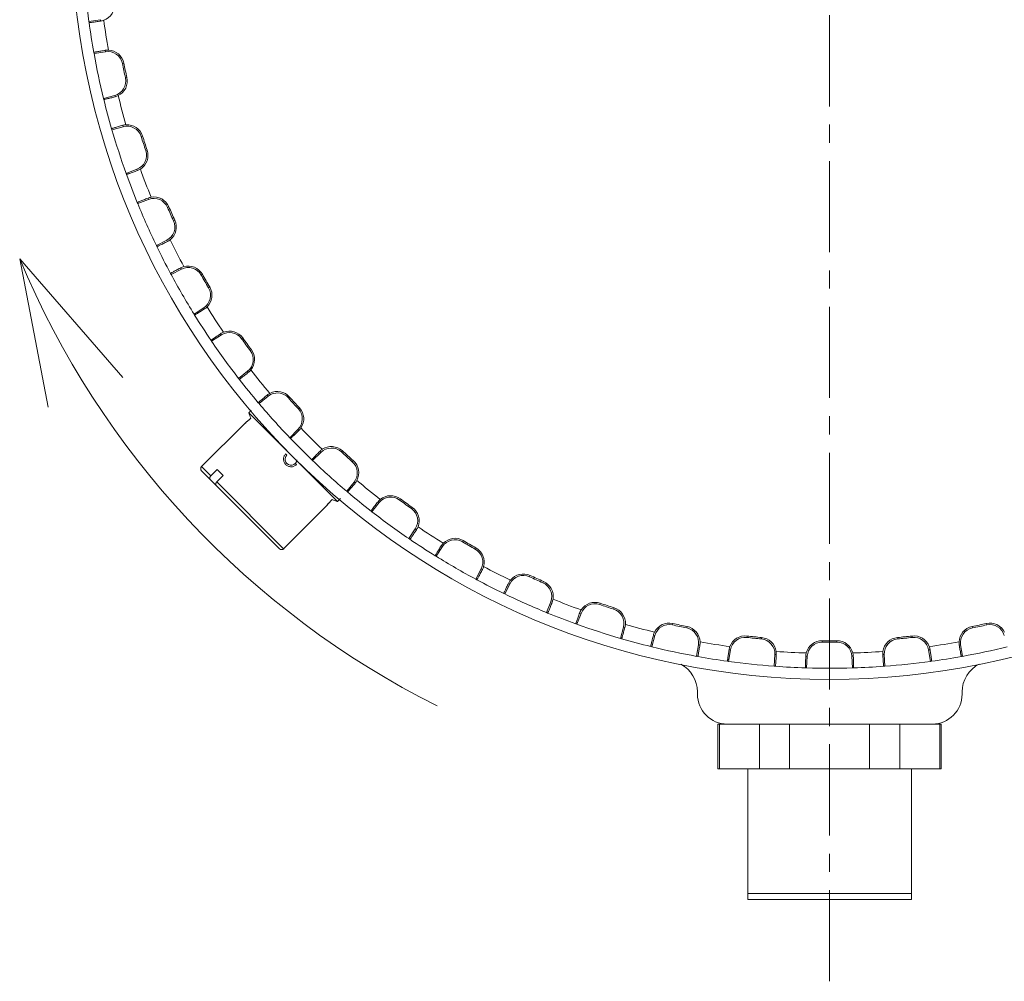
# Model space of a CAD drawing. Extents: x 695 to 3294, y -288 to 575.
# Tile 8 of 83: x 885 to 951, y 277 to 341. Entities that reach past the tile are written whole.
import ezdxf

# ---------------------------------------------------------------- set-up
doc = ezdxf.new("R2010")
doc.units = 0
doc.header["$LTSCALE"] = 16.335
doc.header["$PDMODE"] = 3
doc.header["$PDSIZE"] = 4
doc.linetypes.add('CENTER', pattern=[0.6, 0.375, -0.075, 0.075, -0.075])
doc.layers.get('Defpoints').update_dxf_attribs({"linetype": 'CONTINUOUS'})
for name, color, linetype, lineweight in [('7_ALL_FEATURES', 7, 'CONTINUOUS', 15), ('dim', 3, 'CONTINUOUS', 13), ('中心', 6, 'CENTER', 13)]:
    doc.layers.add(name, color=color, linetype=linetype, lineweight=lineweight)
doc.styles.get("Standard").update_dxf_attribs({"font": 'txt', "width": 0.8})
doc.dimstyles.get("Standard").update_dxf_attribs({"dimtxt": 3, "dimasz": 3, "dimexe": 2.5, "dimexo": 0.5, "dimtad": 1, "dimdsep": 46, "dimtxsty": 'Standard', "dimcen": 0.09, "dimadec": 0, "dimazin": 0, "dimtol": 1, "dimtp": 0.01, "dimtm": 0.01, "dimtfac": 1, "dimtofl": 0, "dimtmove": 0, "dimatfit": 3, "dimfxl": 1, "dimtolj": 1, "dimarcsym": 0})

# ---------------------------------------------------------------- blocks, each defined once
blk = doc.blocks.new('*D24')
at = {"layer": 'Defpoints', "color": 0, "transparency": 16777216}
for p in [(930.255, 422.312), (939.053, 404.418), (926.558, 381.849), (939.053, 347.98), (939.053, 291.542)]:
    blk.add_point(p, dxfattribs=at)
at = {"layer": 'dim', "color": 0, "lineweight": -2, "transparency": 16777216}
for p, q in [((939.053, 404.918), (939.053, 425.331)), ((926.385, 382.318), (912.28, 420.55))]:
    blk.add_line(p, q, dxfattribs=at)
for start, end in [(85.40691, 87.70346), (112.54721, 114.84375)]:
    blk.add_arc((939.053, 347.98), 74.851, start, end, dxfattribs=at)
at = {"layer": 'dim', "color": 0, "transparency": 16777216}
for points in [[(942.043, 422.271), (942.063, 423.271), (939.053, 422.831)], [(910.17, 417.575), (910.534, 416.644), (913.145, 418.204)]]:
    blk.add_solid(points, dxfattribs=at)
at = {"layer": 'dim', "color": 0, "transparency": 16777216, "insert": (925.894, 421.665), "char_height": 6, "attachment_point": 5}
blk.add_mtext('\\A1;20.25°', dxfattribs=at)

msp = doc.modelspace()

# ---------------------------------------------------------------- linework, layer by layer
at = {"layer": '7_ALL_FEATURES', "color": 7, "linetype": 'Continuous'}
for p, q in [((889.263, 341.197), (890.036, 341.319)), ((889.273, 341.125), (889.263, 341.197)), ((889.591, 339.116), (889.604, 339.045)), ((890.377, 339.168), (889.604, 339.045)), ((890.245, 336.029), (891.001, 336.232)), ((890.262, 335.96), (890.245, 336.029)), ((890.789, 333.995), (890.809, 333.925)), ((891.564, 334.128), (890.809, 333.925)), ((891.761, 330.993), (892.492, 331.273)), ((891.786, 330.925), (891.761, 330.993)), ((892.515, 329.026), (892.542, 328.959)), ((893.272, 329.24), (892.542, 328.959)), ((893.796, 326.143), (894.493, 326.498)), ((893.828, 326.078), (893.796, 326.143)), ((895.482, 324.557), (894.785, 324.202)), ((894.751, 324.265), (894.785, 324.202)), ((896.327, 321.532), (896.983, 321.958)), ((896.365, 321.471), (896.327, 321.532)), ((897.473, 319.764), (897.513, 319.705)), ((898.169, 320.131), (897.513, 319.705)), ((899.325, 317.211), (899.933, 317.703)), ((899.369, 317.154), (899.325, 317.211)), ((901.304, 316.01), (900.696, 315.518)), ((900.65, 315.573), (900.696, 315.518)), ((900.006, 314.902), (900.172, 315.067)), ((900.006, 314.902), (902.637, 312.271)), ((900.139, 314.536), (900.115, 314.511)), ((896.839, 311.281), (899.738, 314.18)), ((899.748, 314.189), (899.738, 314.18)), ((899.759, 314.197), (899.748, 314.189)), ((899.79, 314.221), (899.759, 314.197)), ((899.792, 314.223), (899.79, 314.221)), ((899.839, 314.261), (899.792, 314.223)), ((899.902, 314.314), (899.839, 314.261)), ((899.976, 314.379), (899.902, 314.314)), ((902.759, 313.226), (903.312, 313.78)), ((902.809, 313.174), (902.759, 313.226)), ((904.853, 312.239), (904.3, 311.686)), ((903.344, 311.564), (905.975, 308.933)), ((904.248, 311.736), (904.3, 311.686)), ((896.839, 310.998), (902.071, 305.766)), ((897.881, 311.087), (897.457, 310.663)), ((897.857, 310.263), (898.281, 310.687)), ((897.881, 311.087), (898.281, 310.687)), ((906.591, 309.623), (907.083, 310.231)), ((905.975, 308.933), (906.176, 309.135)), ((906.646, 309.577), (906.591, 309.623)), ((902.354, 305.766), (905.253, 308.665)), ((905.262, 308.675), (905.253, 308.665)), ((905.262, 308.675), (905.27, 308.685)), ((905.262, 308.675), (905.269, 308.684)), ((905.27, 308.685), (905.294, 308.716)), ((905.27, 308.685), (905.279, 308.697)), ((905.294, 308.716), (905.334, 308.765)), ((905.334, 308.765), (905.387, 308.829)), ((905.387, 308.829), (905.451, 308.902)), ((905.451, 308.902), (905.524, 308.98)), ((905.523, 308.98), (905.584, 309.042)), ((905.584, 309.042), (905.609, 309.066)), ((908.776, 308.86), (908.284, 308.252)), ((908.227, 308.296), (908.284, 308.252)), ((910.778, 306.44), (911.204, 307.096)), ((910.838, 306.399), (910.778, 306.44)), ((913.031, 305.91), (912.605, 305.254)), ((912.544, 305.292), (912.605, 305.254)), ((915.275, 303.712), (915.63, 304.409)), ((915.339, 303.678), (915.275, 303.712)), ((917.571, 303.42), (917.216, 302.723)), ((917.151, 302.754), (917.216, 302.723)), ((920.033, 301.469), (920.313, 302.199)), ((920.099, 301.442), (920.033, 301.469)), ((922.347, 301.419), (922.066, 300.688)), ((921.998, 300.713), (922.066, 300.688)), ((924.999, 299.736), (925.201, 300.491)), ((927.305, 299.927), (927.103, 299.172)), ((925.068, 299.715), (924.999, 299.736)), ((930.118, 298.531), (930.241, 299.303)), ((947.866, 299.303), (947.988, 298.531)), ((927.033, 299.189), (927.103, 299.172)), ((932.392, 298.963), (932.27, 298.19)), ((935.336, 297.868), (935.377, 298.649)), ((937.553, 298.535), (937.512, 297.754)), ((940.595, 297.754), (940.554, 298.535)), ((942.729, 298.649), (942.77, 297.868)), ((945.836, 298.19), (945.714, 298.963)), ((930.189, 298.518), (930.118, 298.531)), ((932.199, 298.2), (932.27, 298.19)), ((945.908, 298.2), (945.836, 298.19)), ((947.917, 298.518), (947.988, 298.531)), ((935.408, 297.862), (935.336, 297.868)), ((937.44, 297.756), (937.512, 297.754)), ((940.667, 297.756), (940.595, 297.754)), ((942.698, 297.862), (942.77, 297.868)), ((930.174, 296.138), (930.174, 295.98)), ((947.964, 295.98), (947.964, 296.138)), ((946.553, 293.98), (931.553, 293.98)), ((931.553, 293.98), (931.553, 290.98)), ((931.645, 293.98), (931.645, 290.98)), ((934.337, 293.98), (934.337, 290.98)), ((936.361, 293.98), (936.361, 290.98)), ((941.746, 293.98), (941.746, 290.98)), ((943.769, 293.98), (943.769, 290.98)), ((946.462, 293.98), (946.462, 290.98)), ((946.553, 293.98), (946.553, 290.98)), ((946.553, 290.98), (931.553, 290.98)), ((933.553, 282.18), (933.553, 290.98)), ((944.553, 290.98), (944.553, 282.18)), ((933.553, 282.58), (944.553, 282.58)), ((944.553, 282.18), (933.553, 282.18))]:
    msp.add_line(p, q, dxfattribs=at)
at = {"layer": '7_ALL_FEATURES', "color": 9, "linetype": 'Continuous'}
for p, q in [((890.051, 341.223), (890.036, 341.319)), ((890.361, 339.264), (890.377, 339.168)), ((891.609, 338.397), (891.513, 338.378)), ((891.814, 337.437), (891.718, 337.416)), ((891.026, 336.138), (891.001, 336.232)), ((891.539, 334.222), (891.564, 334.128)), ((892.871, 333.491), (892.777, 333.461)), ((893.174, 332.557), (893.081, 332.526)), ((892.527, 331.182), (892.492, 331.273)), ((893.237, 329.331), (893.272, 329.24)), ((894.639, 328.743), (894.548, 328.704)), ((895.038, 327.846), (894.949, 327.805)), ((894.537, 326.411), (894.493, 326.498)), ((895.438, 324.644), (895.482, 324.557)), ((896.893, 324.206), (896.807, 324.157)), ((897.384, 323.355), (897.299, 323.305)), ((897.036, 321.876), (896.983, 321.958)), ((898.116, 320.213), (898.169, 320.131)), ((899.609, 319.929), (899.529, 319.872)), ((900.186, 319.134), (900.107, 319.076)), ((899.995, 317.627), (899.933, 317.703)), ((901.243, 316.086), (901.304, 316.01)), ((902.757, 315.959), (902.683, 315.894)), ((903.414, 315.23), (903.342, 315.163)), ((900.115, 314.511), (900.116, 314.51)), ((899.738, 314.18), (899.748, 314.188)), ((899.748, 314.188), (899.753, 314.192)), ((903.381, 313.711), (903.312, 313.78)), ((902.566, 312.059), (902.486, 312.139)), ((904.784, 312.308), (904.853, 312.239)), ((906.303, 312.341), (906.236, 312.269)), ((896.839, 311.281), (897.457, 310.663)), ((903.132, 311.493), (903.212, 311.413)), ((907.033, 311.684), (906.968, 311.61)), ((897.857, 310.263), (902.354, 305.766)), ((907.159, 310.17), (907.083, 310.231)), ((905.261, 308.675), (905.253, 308.665)), ((905.265, 308.68), (905.261, 308.675)), ((905.584, 309.042), (905.583, 309.042)), ((908.7, 308.922), (908.776, 308.86)), ((910.208, 309.113), (910.149, 309.034)), ((911.002, 308.536), (910.945, 308.456)), ((911.286, 307.043), (911.204, 307.096)), ((912.949, 305.963), (913.031, 305.91)), ((914.428, 306.31), (914.378, 306.226)), ((915.279, 305.82), (915.23, 305.734)), ((915.717, 304.365), (915.63, 304.409)), ((918.919, 303.965), (918.878, 303.875)), ((917.484, 303.464), (917.571, 303.42)), ((919.816, 303.565), (919.777, 303.475)), ((920.404, 302.164), (920.313, 302.199)), ((923.63, 302.101), (923.599, 302.008)), ((922.255, 301.454), (922.347, 301.419)), ((924.564, 301.798), (924.534, 301.704)), ((928.51, 300.74), (928.489, 300.645)), ((929.471, 300.536), (929.451, 300.44)), ((948.636, 300.536), (948.655, 300.44)), ((949.596, 300.74), (949.618, 300.645)), ((925.295, 300.466), (925.201, 300.491)), ((927.211, 299.953), (927.305, 299.927)), ((933.506, 299.897), (933.495, 299.8)), ((944.6, 299.897), (944.612, 299.8)), ((930.337, 299.288), (930.241, 299.303)), ((934.482, 299.795), (934.473, 299.697)), ((938.562, 299.581), (938.561, 299.483)), ((939.544, 299.581), (939.545, 299.483)), ((943.624, 299.795), (943.633, 299.697)), ((947.769, 299.288), (947.866, 299.303)), ((932.296, 298.978), (932.392, 298.963)), ((935.475, 298.644), (935.377, 298.649)), ((937.455, 298.54), (937.553, 298.535)), ((940.651, 298.54), (940.554, 298.535)), ((942.632, 298.644), (942.729, 298.649)), ((945.81, 298.978), (945.714, 298.963))]:
    msp.add_line(p, q, dxfattribs=at)
at = {"layer": '7_ALL_FEATURES', "color": 7, "linetype": 'Continuous'}
msp.add_lwpolyline([(900.115, 314.511), (900.054, 314.451), (899.976, 314.379)], dxfattribs=at)
msp.add_circle((939.053, 347.98), 51, dxfattribs=at)
for centre, radius, start, end in [((939.053, 347.98), 50.25, 184.24196, 187.75804), ((889.879, 342.307), 1.098, 290.35931, 6.58111), ((939.053, 347.98), 50.25, 187.84017, 190.15983), ((889.89, 342.278), 1.067, 278.67476, 290.36068), ((939.053, 347.98), 50.25, 190.24196, 193.75804), ((890.534, 338.212), 1.067, 87.63543, 99.32912), ((890.533, 338.18), 1, 11.41889, 99), ((890.533, 338.18), 1.098, 11.41889, 87.64069), ((939.053, 347.98), 48.5, 191.41889, 192.58111), ((939.053, 347.98), 48.402, 191.41889, 192.58111), ((890.742, 337.198), 1, 285, 12.58111), ((890.742, 337.198), 1.098, 296.35931, 12.58111), ((939.053, 347.98), 50.25, 193.84017, 196.15983), ((890.755, 337.17), 1.067, 284.67476, 296.36068), ((939.053, 347.98), 50.25, 196.24196, 199.75804), ((891.821, 333.193), 1.067, 93.63543, 105.32912), ((891.823, 333.162), 1, 17.41889, 105), ((891.823, 333.162), 1.098, 17.41889, 93.64069), ((939.053, 347.98), 48.5, 197.41889, 198.58111), ((939.053, 347.98), 48.402, 197.41889, 198.58111), ((892.133, 332.207), 1, 291, 18.58111), ((892.133, 332.207), 1.098, 302.35931, 18.58111), ((892.15, 332.181), 1.067, 290.67476, 302.36068), ((939.053, 347.98), 50.25, 199.84017, 202.15983), ((893.625, 328.337), 1.067, 99.63543, 111.32912), ((893.631, 328.306), 1, 23.41889, 111), ((893.631, 328.306), 1.098, 23.41889, 99.64069), ((939.053, 347.98), 50.25, 202.24196, 205.75804), ((939.053, 347.98), 48.5, 203.41889, 204.58111), ((939.053, 347.98), 48.402, 203.41889, 204.58111), ((894.039, 327.389), 1, 297, 24.58111), ((894.039, 327.389), 1.098, 308.35931, 24.58111), ((894.058, 327.365), 1.067, 296.67476, 308.36068), ((939.053, 347.98), 50.25, 205.84017, 208.15983), ((895.927, 323.696), 1.067, 105.63543, 117.32912), ((895.936, 323.666), 1, 29.41889, 117), ((895.936, 323.666), 1.098, 29.41889, 105.64069), ((939.053, 347.98), 50.25, 208.24196, 211.75804), ((939.053, 347.98), 48.5, 209.41889, 210.58111), ((939.053, 347.98), 48.402, 209.41889, 210.58111), ((896.438, 322.797), 1, 303, 30.58111), ((896.438, 322.797), 1.098, 314.35931, 30.58111), ((896.46, 322.774), 1.067, 302.67476, 314.36068), ((939.053, 347.98), 50.25, 211.84017, 214.15983), ((898.714, 319.292), 1.098, 35.41889, 111.64069), ((898.702, 319.322), 1.067, 111.63543, 123.32912), ((898.714, 319.292), 1, 35.41889, 123), ((939.053, 347.98), 48.5, 215.41889, 216.58111), ((939.053, 347.98), 48.402, 215.41889, 216.58111), ((939.053, 347.98), 50.25, 214.24196, 217.75804), ((899.304, 318.48), 1, 309, 36.58111), ((899.304, 318.48), 1.098, 320.35931, 36.58111), ((899.328, 318.46), 1.067, 308.67476, 320.36068), ((939.053, 347.98), 50.25, 217.84017, 220.15983), ((901.919, 315.261), 1.067, 117.63543, 129.32912), ((901.933, 315.233), 1, 41.41889, 129), ((901.933, 315.233), 1.098, 41.41889, 117.64069), ((939.053, 347.98), 48.5, 221.41889, 222.58111), ((939.053, 347.98), 48.402, 221.41889, 222.58111), ((939.053, 347.98), 50.25, 220.24196, 223.75804), ((902.605, 314.487), 1, 315, 42.58111), ((902.605, 314.487), 1.098, 326.35931, 42.58111), ((909.023, 317.95), 9.518, 198.67799, 201.02393), ((902.631, 314.47), 1.067, 314.67476, 326.36068), ((939.053, 347.98), 50.25, 223.84017, 226.15983), ((905.542, 311.558), 1.067, 123.63543, 135.32912), ((905.56, 311.532), 1, 47.41889, 135), ((905.56, 311.532), 1.098, 47.41889, 123.64069), ((902.849, 311.776), 0.4, 135, 353.58917), ((939.053, 347.98), 48.5, 227.41889, 228.58111), ((939.053, 347.98), 48.402, 227.41889, 228.58111), ((896.98, 311.14), 0.2, 135, 225), ((939.053, 347.98), 50.25, 226.24196, 229.75804), ((906.306, 310.86), 1, 321, 48.58111), ((906.306, 310.86), 1.098, 332.35931, 48.58111), ((906.333, 310.846), 1.067, 320.67476, 332.36068), ((939.053, 347.98), 50.25, 229.84017, 232.15983), ((909.553, 308.231), 1, 53.41889, 141), ((909.553, 308.231), 1.098, 53.41889, 129.64069), ((909.023, 317.95), 9.518, 248.97654, 251.32201), ((909.533, 308.255), 1.067, 129.63543, 141.32912), ((939.053, 347.98), 48.5, 233.41889, 234.58111), ((939.053, 347.98), 48.402, 233.41889, 234.58111), ((910.365, 307.641), 1.098, 338.35931, 54.58111), ((939.053, 347.98), 50.25, 232.24196, 235.75804), ((910.365, 307.641), 1, 327, 54.58111), ((910.394, 307.629), 1.067, 326.67476, 338.36068), ((939.053, 347.98), 50.25, 235.84017, 238.15983), ((913.847, 305.387), 1.067, 135.63543, 147.32912), ((913.87, 305.365), 1, 59.41889, 147), ((913.87, 305.365), 1.098, 59.41889, 135.64069), ((939.053, 347.98), 48.5, 239.41889, 240.58111), ((939.053, 347.98), 48.402, 239.41889, 240.58111), ((914.739, 304.863), 1.098, 344.35931, 60.58111), ((902.213, 305.907), 0.2, 225, 315), ((939.053, 347.98), 50.25, 238.24196, 241.75804), ((914.739, 304.863), 1, 333, 60.58111), ((914.769, 304.855), 1.067, 332.67476, 344.36068), ((918.462, 302.966), 1, 65.41889, 153), ((918.462, 302.966), 1.098, 65.41889, 141.64069), ((939.053, 347.98), 48.5, 245.41889, 246.58111), ((939.053, 347.98), 48.402, 245.41889, 246.58111), ((939.053, 347.98), 50.25, 241.84017, 244.15983), ((918.437, 302.986), 1.067, 141.63543, 153.32912), ((919.379, 302.558), 1, 339, 66.58111), ((919.379, 302.558), 1.098, 350.35931, 66.58111), ((939.053, 347.98), 50.25, 244.24196, 247.75804), ((919.41, 302.552), 1.067, 338.67476, 350.36068), ((923.28, 301.06), 1, 71.41889, 159), ((923.28, 301.06), 1.098, 71.41889, 147.64069), ((939.053, 347.98), 48.5, 251.41889, 252.58111), ((939.053, 347.98), 48.402, 251.41889, 252.58111), ((939.053, 347.98), 50.25, 247.84017, 250.15983), ((923.253, 301.077), 1.067, 147.63543, 159.32912), ((924.235, 300.75), 1, 345, 72.58111), ((924.235, 300.75), 1.098, 356.35931, 72.58111), ((939.053, 347.98), 50.25, 250.24196, 253.75804), ((924.266, 300.748), 1.067, 344.67476, 356.36068), ((928.271, 299.669), 1.098, 77.41889, 153.64069), ((928.271, 299.669), 1, 77.41889, 165), ((939.053, 347.98), 48.5, 257.41889, 258.58111), ((939.053, 347.98), 48.402, 257.41889, 258.58111), ((929.253, 299.46), 1.098, 2.35931, 78.58111), ((948.853, 299.46), 1.098, 101.41889, 177.64069), ((939.053, 347.98), 48.402, 281.41889, 282.58111), ((939.053, 347.98), 48.5, 281.41889, 282.58111), ((949.835, 299.669), 1.098, 26.35931, 102.58111), ((949.835, 299.669), 1, 15, 102.58111), ((928.243, 299.683), 1.067, 153.63543, 165.32912), ((929.253, 299.46), 1, 351, 78.58111), ((933.38, 298.806), 1.098, 83.41889, 159.64069), ((939.053, 347.98), 48.402, 263.41889, 264.58111), ((939.053, 347.98), 48.402, 275.41889, 276.58111), ((944.726, 298.806), 1.098, 20.35931, 96.58111), ((948.853, 299.46), 1, 101.41889, 189), ((939.053, 347.98), 50.25, 253.84017, 256.15983), ((929.284, 299.461), 1.067, 350.67476, 2.36068), ((933.38, 298.806), 1, 83.41889, 171), ((939.053, 347.98), 48.5, 263.41889, 264.58111), ((934.379, 298.701), 1, 357, 84.58111), ((934.379, 298.701), 1.098, 8.35931, 84.58111), ((938.551, 298.483), 1.098, 89.41889, 165.64069), ((938.551, 298.483), 1, 89.41889, 177), ((939.053, 347.98), 48.5, 269.41889, 270.58111), ((939.053, 347.98), 48.402, 269.41889, 270.58111), ((939.555, 298.483), 1.098, 14.35931, 90.58111), ((939.555, 298.483), 1, 3, 90.58111), ((943.728, 298.701), 1.098, 95.41889, 171.64069), ((943.728, 298.701), 1, 95.41889, 183), ((939.053, 347.98), 48.5, 275.41889, 276.58111), ((944.726, 298.806), 1, 9, 96.58111), ((948.822, 299.461), 1.067, 177.63543, 189.32912), ((939.053, 347.98), 50.25, 256.24196, 259.75804), ((933.35, 298.817), 1.067, 159.63543, 171.32912), ((934.409, 298.706), 1.067, 356.67476, 8.36068), ((938.521, 298.49), 1.067, 165.63543, 177.32912), ((939.585, 298.49), 1.067, 2.67476, 14.36068), ((943.697, 298.706), 1.067, 171.63543, 183.32912), ((944.755, 298.817), 1.067, 8.67476, 20.36068), ((939.053, 347.98), 50.25, 280.24196, 283.75804), ((928.069, 296.138), 2.105, 0, 62.27324), ((939.053, 347.98), 50.25, 259.84017, 262.15983), ((939.053, 347.98), 50.25, 262.24196, 265.75804), ((939.053, 347.98), 50.25, 274.24196, 277.75804), ((939.053, 347.98), 50.25, 277.84017, 280.15983), ((950.069, 296.138), 2.105, 117.12709, 180), ((939.053, 347.98), 50.25, 265.84017, 268.15983), ((939.053, 347.98), 50.25, 268.24196, 271.75804), ((939.053, 347.98), 50.25, 271.84017, 274.15983)]:
    msp.add_arc(centre, radius, start, end, dxfattribs=at)
at = {"layer": '7_ALL_FEATURES', "color": 9, "linetype": 'Continuous'}
for centre, radius, start, end in [((939.053, 347.98), 49.25, 187.82205, 190.17795), ((939.053, 347.98), 49.25, 193.82205, 196.17795), ((939.053, 347.98), 49.25, 199.82205, 202.17795), ((939.053, 347.98), 49.25, 205.82205, 208.17795), ((939.053, 347.98), 49.25, 211.82205, 214.17795), ((939.053, 347.98), 49.25, 217.82205, 220.17795), ((897.475, 317.154), 3.737, 308.05303, 314.96234), ((897.538, 317.087), 3.645, 315.00188, 315.55172), ((897.461, 317.169), 3.757, 307.59247, 308.07256), ((939.053, 347.98), 49.25, 223.82205, 226.17795), ((939.053, 347.98), 49.25, 229.82205, 232.17795), ((908.278, 306.36), 3.803, 141.92264, 142.40478), ((908.206, 306.421), 3.708, 135.01053, 141.96563), ((908.161, 306.465), 3.646, 134.44945, 134.99814), ((939.053, 347.98), 49.25, 235.82205, 238.17795), ((939.053, 347.98), 49.25, 241.82205, 244.17795), ((939.053, 347.98), 49.25, 247.82205, 250.17795), ((939.053, 347.98), 49.25, 253.82205, 256.17795), ((939.053, 347.98), 49.25, 259.82205, 262.17795), ((939.053, 347.98), 49.25, 277.82205, 280.17795), ((939.053, 347.98), 49.25, 265.82205, 268.17795), ((939.053, 347.98), 49.25, 271.82205, 274.17795)]:
    msp.add_arc(centre, radius, start, end, dxfattribs=at)
at = {"layer": '7_ALL_FEATURES', "color": 7, "linetype": 'Continuous'}
for centre, major_axis, start_param, end_param in [((932.174, 295.98), (-2, 0), 0, 1.570796), ((945.964, 295.98), (2, 0), -1.570796, 0)]:
    msp.add_ellipse(centre, major_axis=major_axis, ratio=0.999848, start_param=start_param, end_param=end_param, dxfattribs=at)
for points, knots in [([(890.051, 341.223), (889.998, 341.215), (889.895, 341.199), (889.748, 341.178), (889.615, 341.159), (889.5, 341.144), (889.418, 341.134), (889.364, 341.129), (889.332, 341.126), (889.308, 341.124), (889.289, 341.123), (889.28, 341.124), (889.273, 341.124), (889.273, 341.125)], [0, 0, 0, 0, 0.20513, 0.397206, 0.569814, 0.718199, 0.838239, 0.886594, 0.926664, 0.958119, 0.980812, 0.99468, 1, 1, 1, 1]), ([(889.591, 339.116), (889.591, 339.118), (889.597, 339.12), (889.606, 339.124), (889.624, 339.128), (889.648, 339.134), (889.678, 339.141), (889.732, 339.152), (889.813, 339.168), (889.927, 339.189), (890.059, 339.213), (890.206, 339.238), (890.308, 339.255), (890.361, 339.264)], [0, 0, 0, 0, 0.00532, 0.019188, 0.041881, 0.073336, 0.113406, 0.161761, 0.281801, 0.430186, 0.602794, 0.79487, 1, 1, 1, 1]), ([(891.026, 336.138), (890.974, 336.124), (890.873, 336.098), (890.729, 336.061), (890.598, 336.029), (890.486, 336.002), (890.405, 335.984), (890.352, 335.972), (890.321, 335.966), (890.297, 335.962), (890.279, 335.959), (890.269, 335.958), (890.262, 335.958), (890.262, 335.96)], [0, 0, 0, 0, 0.20513, 0.397206, 0.569814, 0.718199, 0.838239, 0.886594, 0.926664, 0.958119, 0.980812, 0.99468, 1, 1, 1, 1]), ([(890.789, 333.995), (890.788, 333.996), (890.794, 333.999), (890.803, 334.003), (890.82, 334.01), (890.843, 334.018), (890.873, 334.028), (890.925, 334.045), (891.004, 334.07), (891.115, 334.103), (891.244, 334.14), (891.387, 334.18), (891.487, 334.208), (891.539, 334.222)], [0, 0, 0, 0, 0.00532, 0.019188, 0.041881, 0.073336, 0.113406, 0.161761, 0.281801, 0.430186, 0.602794, 0.79487, 1, 1, 1, 1]), ([(892.527, 331.182), (892.477, 331.163), (892.379, 331.127), (892.239, 331.075), (892.113, 331.03), (892.004, 330.991), (891.926, 330.964), (891.874, 330.947), (891.844, 330.938), (891.821, 330.931), (891.802, 330.926), (891.793, 330.925), (891.786, 330.924), (891.786, 330.925)], [0, 0, 0, 0, 0.20513, 0.397206, 0.569814, 0.718199, 0.838239, 0.886594, 0.926664, 0.958119, 0.980812, 0.99468, 1, 1, 1, 1]), ([(892.515, 329.026), (892.514, 329.027), (892.52, 329.031), (892.528, 329.036), (892.545, 329.045), (892.566, 329.056), (892.595, 329.069), (892.645, 329.091), (892.721, 329.123), (892.828, 329.168), (892.952, 329.218), (893.091, 329.273), (893.187, 329.311), (893.237, 329.331)], [0, 0, 0, 0, 0.00532, 0.019188, 0.041881, 0.073336, 0.113406, 0.161761, 0.281801, 0.430186, 0.602794, 0.79487, 1, 1, 1, 1]), ([(894.537, 326.411), (894.49, 326.387), (894.397, 326.34), (894.263, 326.275), (894.142, 326.216), (894.038, 326.166), (893.963, 326.131), (893.913, 326.109), (893.884, 326.097), (893.861, 326.087), (893.844, 326.081), (893.835, 326.078), (893.828, 326.077), (893.828, 326.078)], [0, 0, 0, 0, 0.20513, 0.397206, 0.569814, 0.718199, 0.838239, 0.886594, 0.926664, 0.958119, 0.980812, 0.99468, 1, 1, 1, 1]), ([(894.751, 324.265), (894.75, 324.267), (894.756, 324.271), (894.763, 324.277), (894.779, 324.287), (894.799, 324.3), (894.826, 324.316), (894.874, 324.343), (894.946, 324.384), (895.047, 324.439), (895.166, 324.502), (895.298, 324.571), (895.39, 324.619), (895.438, 324.644)], [0, 0, 0, 0, 0.00532, 0.019188, 0.041881, 0.073336, 0.113406, 0.161761, 0.281801, 0.430186, 0.602794, 0.79487, 1, 1, 1, 1]), ([(897.036, 321.876), (896.991, 321.847), (896.903, 321.791), (896.777, 321.712), (896.663, 321.641), (896.565, 321.58), (896.493, 321.538), (896.446, 321.51), (896.419, 321.495), (896.397, 321.484), (896.381, 321.475), (896.372, 321.472), (896.365, 321.469), (896.365, 321.471)], [0, 0, 0, 0, 0.20513, 0.397206, 0.569814, 0.718199, 0.838239, 0.886594, 0.926664, 0.958119, 0.980812, 0.99468, 1, 1, 1, 1]), ([(897.473, 319.764), (897.472, 319.766), (897.477, 319.771), (897.483, 319.777), (897.498, 319.789), (897.517, 319.804), (897.542, 319.823), (897.586, 319.855), (897.654, 319.902), (897.749, 319.968), (897.86, 320.043), (897.984, 320.126), (898.071, 320.183), (898.116, 320.213)], [0, 0, 0, 0, 0.00532, 0.019188, 0.041881, 0.073336, 0.113406, 0.161761, 0.281801, 0.430186, 0.602794, 0.79487, 1, 1, 1, 1]), ([(899.995, 317.627), (899.953, 317.593), (899.871, 317.529), (899.754, 317.436), (899.648, 317.354), (899.557, 317.284), (899.49, 317.234), (899.446, 317.202), (899.421, 317.184), (899.401, 317.17), (899.385, 317.16), (899.377, 317.156), (899.37, 317.153), (899.369, 317.154)], [0, 0, 0, 0, 0.20513, 0.397206, 0.569814, 0.718199, 0.838239, 0.886594, 0.926664, 0.958119, 0.980812, 0.99468, 1, 1, 1, 1]), ([(900.65, 315.573), (900.649, 315.574), (900.653, 315.579), (900.659, 315.586), (900.672, 315.6), (900.69, 315.617), (900.713, 315.638), (900.753, 315.674), (900.816, 315.729), (900.904, 315.804), (901.006, 315.89), (901.121, 315.986), (901.201, 316.052), (901.243, 316.086)], [0, 0, 0, 0, 0.00532, 0.019188, 0.041881, 0.073336, 0.113406, 0.161761, 0.281801, 0.430186, 0.602794, 0.79487, 1, 1, 1, 1]), ([(903.381, 313.711), (903.343, 313.673), (903.269, 313.6), (903.162, 313.496), (903.066, 313.403), (902.982, 313.323), (902.921, 313.267), (902.881, 313.23), (902.857, 313.21), (902.838, 313.194), (902.824, 313.182), (902.816, 313.177), (902.81, 313.173), (902.809, 313.174)], [0, 0, 0, 0, 0.20513, 0.397206, 0.569814, 0.718199, 0.838239, 0.886594, 0.926664, 0.958119, 0.980812, 0.99468, 1, 1, 1, 1]), ([(904.248, 311.736), (904.247, 311.737), (904.25, 311.743), (904.255, 311.751), (904.267, 311.765), (904.283, 311.784), (904.304, 311.807), (904.34, 311.848), (904.396, 311.909), (904.476, 311.992), (904.569, 312.089), (904.673, 312.196), (904.746, 312.27), (904.784, 312.308)], [0, 0, 0, 0, 0.00532, 0.019188, 0.041881, 0.073336, 0.113406, 0.161761, 0.281801, 0.430186, 0.602794, 0.79487, 1, 1, 1, 1]), ([(897.416, 310.421), (897.409, 310.428), (897.398, 310.443), (897.387, 310.471), (897.383, 310.501), (897.386, 310.547), (897.408, 310.605), (897.439, 310.645), (897.457, 310.663)], [0, 0, 0, 0, 0.103491, 0.210769, 0.324531, 0.446365, 0.712794, 1, 1, 1, 1]), ([(897.857, 310.263), (897.839, 310.245), (897.808, 310.205), (897.786, 310.147), (897.783, 310.101), (897.787, 310.071), (897.798, 310.043), (897.809, 310.028), (897.816, 310.021)], [0, 0, 0, 0, 0.28721, 0.553636, 0.67547, 0.78923, 0.896509, 1, 1, 1, 1]), ([(907.159, 310.17), (907.125, 310.128), (907.059, 310.048), (906.964, 309.933), (906.877, 309.83), (906.802, 309.743), (906.747, 309.68), (906.711, 309.64), (906.69, 309.616), (906.673, 309.599), (906.66, 309.586), (906.652, 309.58), (906.647, 309.576), (906.646, 309.577)], [0, 0, 0, 0, 0.20513, 0.397206, 0.569814, 0.718199, 0.838239, 0.886594, 0.926664, 0.958119, 0.980812, 0.99468, 1, 1, 1, 1]), ([(908.227, 308.296), (908.226, 308.297), (908.229, 308.303), (908.233, 308.312), (908.243, 308.327), (908.257, 308.348), (908.275, 308.373), (908.307, 308.417), (908.357, 308.484), (908.427, 308.575), (908.51, 308.681), (908.602, 308.798), (908.667, 308.88), (908.7, 308.922)], [0, 0, 0, 0, 0.00532, 0.019188, 0.041881, 0.073336, 0.113406, 0.161761, 0.281801, 0.430186, 0.602794, 0.79487, 1, 1, 1, 1]), ([(911.286, 307.043), (911.256, 306.998), (911.199, 306.911), (911.116, 306.787), (911.041, 306.676), (910.976, 306.581), (910.928, 306.513), (910.896, 306.469), (910.877, 306.444), (910.862, 306.425), (910.85, 306.41), (910.844, 306.404), (910.839, 306.399), (910.838, 306.399)], [0, 0, 0, 0, 0.20513, 0.397206, 0.569814, 0.718199, 0.838239, 0.886594, 0.926664, 0.958119, 0.980812, 0.99468, 1, 1, 1, 1]), ([(912.544, 305.292), (912.543, 305.292), (912.545, 305.299), (912.548, 305.307), (912.557, 305.324), (912.568, 305.346), (912.584, 305.373), (912.611, 305.42), (912.653, 305.491), (912.714, 305.59), (912.785, 305.704), (912.864, 305.83), (912.92, 305.918), (912.949, 305.963)], [0, 0, 0, 0, 0.00532, 0.019188, 0.041881, 0.073336, 0.113406, 0.161761, 0.281801, 0.430186, 0.602794, 0.79487, 1, 1, 1, 1]), ([(915.717, 304.365), (915.693, 304.317), (915.645, 304.225), (915.575, 304.093), (915.512, 303.974), (915.457, 303.873), (915.416, 303.8), (915.389, 303.753), (915.373, 303.726), (915.36, 303.705), (915.35, 303.69), (915.344, 303.683), (915.34, 303.677), (915.339, 303.678)], [0, 0, 0, 0, 0.20513, 0.397206, 0.569814, 0.718199, 0.838239, 0.886594, 0.926664, 0.958119, 0.980812, 0.99468, 1, 1, 1, 1]), ([(917.151, 302.754), (917.15, 302.755), (917.152, 302.762), (917.154, 302.771), (917.161, 302.788), (917.17, 302.811), (917.182, 302.84), (917.204, 302.889), (917.239, 302.965), (917.289, 303.069), (917.348, 303.19), (917.414, 303.323), (917.46, 303.416), (917.484, 303.464)], [0, 0, 0, 0, 0.00532, 0.019188, 0.041881, 0.073336, 0.113406, 0.161761, 0.281801, 0.430186, 0.602794, 0.79487, 1, 1, 1, 1]), ([(920.404, 302.164), (920.385, 302.114), (920.346, 302.018), (920.291, 301.879), (920.241, 301.755), (920.197, 301.648), (920.164, 301.572), (920.142, 301.522), (920.129, 301.493), (920.118, 301.471), (920.11, 301.455), (920.104, 301.447), (920.101, 301.441), (920.099, 301.442)], [0, 0, 0, 0, 0.20513, 0.397206, 0.569814, 0.718199, 0.838239, 0.886594, 0.926664, 0.958119, 0.980812, 0.99468, 1, 1, 1, 1]), ([(921.998, 300.713), (921.997, 300.713), (921.998, 300.72), (922, 300.729), (922.004, 300.747), (922.011, 300.771), (922.021, 300.801), (922.037, 300.853), (922.064, 300.931), (922.103, 301.04), (922.148, 301.166), (922.2, 301.306), (922.237, 301.403), (922.255, 301.454)], [0, 0, 0, 0, 0.00532, 0.019188, 0.041881, 0.073336, 0.113406, 0.161761, 0.281801, 0.430186, 0.602794, 0.79487, 1, 1, 1, 1]), ([(925.295, 300.466), (925.281, 300.414), (925.253, 300.314), (925.213, 300.17), (925.176, 300.041), (925.143, 299.931), (925.118, 299.851), (925.102, 299.8), (925.092, 299.77), (925.083, 299.747), (925.077, 299.729), (925.072, 299.721), (925.069, 299.715), (925.068, 299.715)], [0, 0, 0, 0, 0.20513, 0.397206, 0.569814, 0.718199, 0.838239, 0.886594, 0.926664, 0.958119, 0.980812, 0.99468, 1, 1, 1, 1]), ([(927.033, 299.189), (927.031, 299.189), (927.032, 299.196), (927.032, 299.205), (927.035, 299.224), (927.039, 299.248), (927.045, 299.279), (927.057, 299.332), (927.075, 299.413), (927.102, 299.525), (927.134, 299.656), (927.171, 299.8), (927.197, 299.901), (927.211, 299.953)], [0, 0, 0, 0, 0.00532, 0.019188, 0.041881, 0.073336, 0.113406, 0.161761, 0.281801, 0.430186, 0.602794, 0.79487, 1, 1, 1, 1]), ([(930.337, 299.288), (930.329, 299.235), (930.311, 299.133), (930.286, 298.986), (930.263, 298.853), (930.242, 298.74), (930.226, 298.659), (930.214, 298.605), (930.207, 298.574), (930.202, 298.551), (930.197, 298.533), (930.193, 298.524), (930.191, 298.518), (930.189, 298.518)], [0, 0, 0, 0, 0.20513, 0.397206, 0.569814, 0.718199, 0.838239, 0.886594, 0.926664, 0.958119, 0.980812, 0.99468, 1, 1, 1, 1]), ([(947.917, 298.518), (947.916, 298.518), (947.913, 298.524), (947.91, 298.533), (947.905, 298.551), (947.899, 298.574), (947.892, 298.605), (947.881, 298.659), (947.865, 298.74), (947.844, 298.853), (947.82, 298.986), (947.795, 299.133), (947.778, 299.235), (947.769, 299.288)], [0, 0, 0, 0, 0.00532, 0.019188, 0.041881, 0.073336, 0.113406, 0.161761, 0.281801, 0.430186, 0.602794, 0.79487, 1, 1, 1, 1]), ([(932.199, 298.2), (932.197, 298.2), (932.197, 298.207), (932.196, 298.216), (932.197, 298.235), (932.199, 298.259), (932.202, 298.29), (932.208, 298.345), (932.218, 298.427), (932.233, 298.541), (932.251, 298.674), (932.272, 298.822), (932.288, 298.925), (932.296, 298.978)], [0, 0, 0, 0, 0.00532, 0.019188, 0.041881, 0.073336, 0.113406, 0.161761, 0.281801, 0.430186, 0.602794, 0.79487, 1, 1, 1, 1]), ([(935.475, 298.644), (935.472, 298.59), (935.465, 298.486), (935.456, 298.338), (935.446, 298.204), (935.437, 298.089), (935.429, 298.006), (935.424, 297.952), (935.42, 297.92), (935.417, 297.896), (935.414, 297.878), (935.411, 297.869), (935.409, 297.862), (935.408, 297.862)], [0, 0, 0, 0, 0.20513, 0.397206, 0.569814, 0.718199, 0.838239, 0.886594, 0.926664, 0.958119, 0.980812, 0.99468, 1, 1, 1, 1]), ([(937.44, 297.756), (937.438, 297.756), (937.437, 297.763), (937.436, 297.772), (937.434, 297.791), (937.434, 297.815), (937.433, 297.847), (937.433, 297.901), (937.435, 297.984), (937.438, 298.099), (937.442, 298.234), (937.448, 298.383), (937.453, 298.486), (937.455, 298.54)], [0, 0, 0, 0, 0.00532, 0.019188, 0.041881, 0.073336, 0.113406, 0.161761, 0.281801, 0.430186, 0.602794, 0.79487, 1, 1, 1, 1]), ([(940.651, 298.54), (940.654, 298.486), (940.658, 298.383), (940.664, 298.234), (940.669, 298.099), (940.672, 297.984), (940.673, 297.901), (940.673, 297.847), (940.673, 297.815), (940.672, 297.791), (940.671, 297.772), (940.669, 297.763), (940.668, 297.756), (940.667, 297.756)], [0, 0, 0, 0, 0.20513, 0.397206, 0.569814, 0.718199, 0.838239, 0.886594, 0.926664, 0.958119, 0.980812, 0.99468, 1, 1, 1, 1]), ([(942.698, 297.862), (942.697, 297.862), (942.695, 297.869), (942.693, 297.878), (942.69, 297.896), (942.686, 297.92), (942.683, 297.952), (942.677, 298.006), (942.67, 298.089), (942.66, 298.204), (942.651, 298.338), (942.641, 298.486), (942.635, 298.59), (942.632, 298.644)], [0, 0, 0, 0, 0.00532, 0.019188, 0.041881, 0.073336, 0.113406, 0.161761, 0.281801, 0.430186, 0.602794, 0.79487, 1, 1, 1, 1]), ([(945.81, 298.978), (945.819, 298.925), (945.834, 298.822), (945.855, 298.674), (945.874, 298.541), (945.889, 298.427), (945.899, 298.345), (945.905, 298.29), (945.907, 298.259), (945.909, 298.235), (945.91, 298.216), (945.91, 298.207), (945.909, 298.2), (945.908, 298.2)], [0, 0, 0, 0, 0.20513, 0.397206, 0.569814, 0.718199, 0.838239, 0.886594, 0.926664, 0.958119, 0.980812, 0.99468, 1, 1, 1, 1])]:
    msp.add_open_spline(points, degree=3, knots=knots, dxfattribs=at)
at = {"layer": '7_ALL_FEATURES', "color": 9, "linetype": 'Continuous'}
msp.add_open_spline([(902.486, 312.139), (902.463, 312.116), (902.421, 312.064), (902.375, 311.975), (902.347, 311.879), (902.34, 311.779), (902.351, 311.68), (902.382, 311.585), (902.43, 311.497), (902.494, 311.42), (902.571, 311.357), (902.658, 311.309), (902.753, 311.278), (902.853, 311.266), (902.952, 311.274), (903.048, 311.302), (903.137, 311.348), (903.189, 311.39), (903.212, 311.413)], degree=3, knots=[0, 0, 0, 0, 0.062554, 0.12508, 0.187544, 0.249973, 0.312405, 0.374882, 0.437414, 0.499982, 0.562551, 0.625084, 0.687564, 0.750002, 0.81244, 0.874912, 0.937445, 1, 1, 1, 1], dxfattribs=at)
at = {"layer": 'dim'}
for q in [(886.532, 315.283), (891.552, 317.276)]:
    msp.add_line((884.608, 325.249), q, dxfattribs=at)
msp.add_arc((939.053, 347.98), 59, 202.66081, 243.43239, dxfattribs=at)
at = {"layer": '中心'}
msp.add_line((939.053, 276.69), (939.053, 408.826), dxfattribs=at)

# ---------------------------------------------------------------- dimensions: what is measured, and where the dimension line sits
at = {"layer": 'dim'}
dim = msp.add_angular_dim_2l(base=(930.255, 422.312), line1=((939.053, 404.418), (939.053, 291.542)), line2=((939.053, 347.98), (926.558, 381.849)), dimstyle='Standard', override={"dimtxt": 6, "dimtad": 0, "dimtih": 1, "dimtoh": 1, "dimcen": 0.5, "dimadec": 2, "dimazin": 2, "dimtol": 0, "dimtzin": 0}, dxfattribs=at)
dim.commit()
dim.dimension.update_dxf_attribs({"geometry": '*D24', "text_midpoint": (925.894, 421.665)})

doc.saveas('drawing.dxf')
